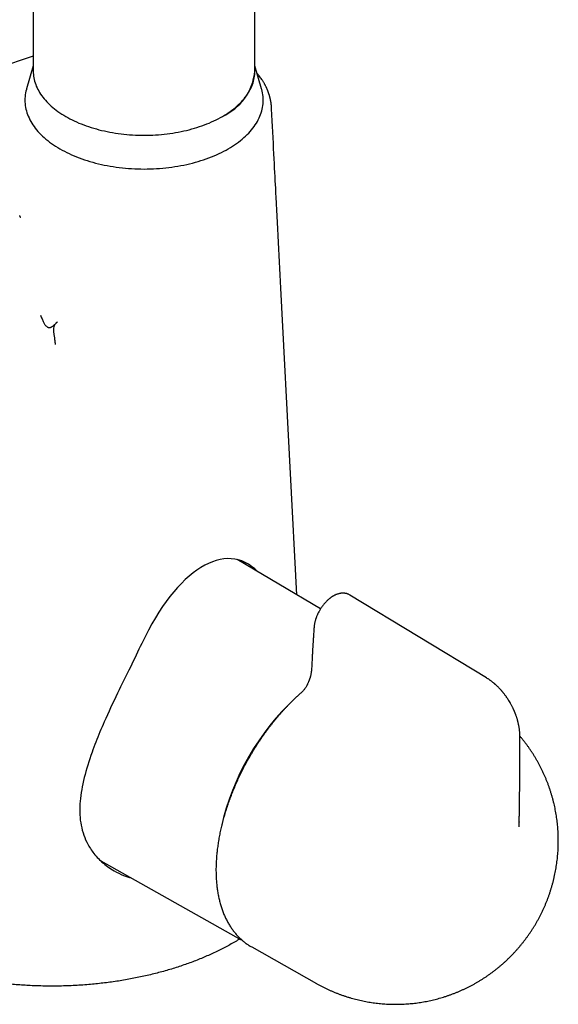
# Model space of a CAD drawing. Header units: millimetres. Extents: x 8 to 802, y 12 to 759.
# Tile 9 of 17: x 737 to 785, y 130 to 219. Entities that reach past the tile are written whole.
import ezdxf

# ---------------------------------------------------------------- set-up
doc = ezdxf.new("R2010")
doc.units = ezdxf.units.MM

msp = doc.modelspace()

# ---------------------------------------------------------------- linework, layer by layer
at = {"color": 7, "linetype": 'Continuous', "lineweight": 30}
for p, q in [((737.731, 354.333), (737.731, 213.888)), ((757.731, 213.888), (757.731, 354.333)), ((737.731, 215.237), (730.147, 212.698)), ((737.731, 214.37), (737.13, 212.304)), ((758.333, 212.304), (757.731, 214.37)), ((759.227, 210.619), (759.227, 210.612)), ((763.647, 165.398), (756.126, 169.848)), ((766.302, 166.65), (766.298, 166.654)), ((778.651, 159.172), (766.306, 166.656)), ((743.818, 142.7), (756.5, 135.558)), ((756.572, 135.519), (756.432, 135.597)), ((757.375, 134.955), (757.443, 134.916)), ((757.443, 134.916), (763.293, 131.621))]:
    msp.add_line(p, q, dxfattribs=at)
at = {"color": 7, "linetype": 'Continuous', "lineweight": 30, "flags": 128}
for points in [[(737.731, 213.888), (737.735, 213.737), (737.745, 213.586), (737.762, 213.436), (737.786, 213.285), (737.817, 213.135), (737.855, 212.985), (737.899, 212.836), (737.95, 212.688), (738.008, 212.541), (738.072, 212.394), (738.143, 212.249), (738.221, 212.105), (738.305, 211.961), (738.396, 211.82), (738.493, 211.679), (738.596, 211.54), (738.706, 211.403), (738.821, 211.268), (738.943, 211.134), (739.071, 211.002), (739.205, 210.872), (739.345, 210.744), (739.49, 210.619), (739.641, 210.495), (739.798, 210.374), (739.96, 210.255), (740.127, 210.139), (740.3, 210.026), (740.478, 209.915), (740.66, 209.806), (740.848, 209.701), (741.04, 209.598), (741.237, 209.499), (741.438, 209.402), (741.644, 209.309), (741.854, 209.218), (742.067, 209.131), (742.285, 209.047), (742.506, 208.966), (742.731, 208.889), (742.96, 208.815), (743.192, 208.745), (743.426, 208.678), (743.664, 208.615), (743.905, 208.555), (744.148, 208.499), (744.393, 208.447), (744.641, 208.398), (744.891, 208.353), (745.143, 208.312), (745.397, 208.275), (745.652, 208.242), (745.909, 208.212), (746.167, 208.187), (746.426, 208.165), (746.686, 208.147), (746.947, 208.133), (747.208, 208.124), (747.47, 208.118), (747.731, 208.116), (747.993, 208.118), (748.255, 208.124), (748.516, 208.133), (748.777, 208.147), (749.037, 208.165), (749.296, 208.187), (749.554, 208.212), (749.811, 208.242), (750.066, 208.275), (750.32, 208.312), (750.572, 208.353), (750.822, 208.398), (751.069, 208.447), (751.315, 208.499), (751.558, 208.555), (751.799, 208.615), (752.037, 208.678), (752.271, 208.745), (752.503, 208.815), (752.731, 208.889), (752.956, 208.966), (753.178, 209.047), (753.395, 209.131), (753.609, 209.218), (753.819, 209.309), (754.025, 209.402), (754.226, 209.499), (754.423, 209.598), (754.615, 209.701), (754.802, 209.806), (754.985, 209.915), (755.163, 210.026), (755.335, 210.139), (755.503, 210.255), (755.665, 210.374), (755.822, 210.495), (755.973, 210.619), (756.118, 210.744), (756.258, 210.872), (756.392, 211.002), (756.52, 211.134), (756.641, 211.268), (756.757, 211.403), (756.867, 211.54), (756.97, 211.679), (757.067, 211.82), (757.158, 211.961), (757.242, 212.105), (757.32, 212.249), (757.391, 212.394), (757.455, 212.541), (757.513, 212.688), (757.564, 212.836), (757.608, 212.985), (757.646, 213.135), (757.677, 213.285), (757.701, 213.436), (757.718, 213.586), (757.728, 213.737), (757.731, 213.888)], [(737.731, 213.888), (737.735, 213.737), (737.745, 213.586), (737.762, 213.436), (737.786, 213.285), (737.817, 213.135), (737.855, 212.985), (737.899, 212.836), (737.95, 212.688), (738.008, 212.541), (738.072, 212.394), (738.143, 212.249), (738.221, 212.105), (738.305, 211.961), (738.396, 211.82), (738.493, 211.679), (738.596, 211.54), (738.706, 211.403), (738.821, 211.268), (738.943, 211.134), (739.071, 211.002), (739.205, 210.872), (739.345, 210.744), (739.49, 210.619), (739.641, 210.495), (739.798, 210.374), (739.96, 210.255), (740.127, 210.139), (740.3, 210.026), (740.478, 209.915), (740.66, 209.806), (740.848, 209.701), (741.04, 209.598), (741.237, 209.499), (741.438, 209.402), (741.644, 209.309), (741.854, 209.218), (742.067, 209.131), (742.285, 209.047), (742.506, 208.966), (742.731, 208.889), (742.96, 208.815), (743.192, 208.745), (743.426, 208.678), (743.664, 208.615), (743.905, 208.555), (744.148, 208.499), (744.393, 208.447), (744.641, 208.398), (744.891, 208.353), (745.143, 208.312), (745.397, 208.275), (745.652, 208.242), (745.909, 208.212), (746.167, 208.187), (746.426, 208.165), (746.686, 208.147), (746.947, 208.133), (747.208, 208.124), (747.47, 208.118), (747.731, 208.116), (747.993, 208.118), (748.255, 208.124), (748.516, 208.133), (748.777, 208.147), (749.037, 208.165), (749.296, 208.187), (749.554, 208.212), (749.811, 208.242), (750.066, 208.275), (750.32, 208.312), (750.572, 208.353), (750.822, 208.398), (751.069, 208.447), (751.315, 208.499), (751.558, 208.555), (751.799, 208.615), (752.037, 208.678), (752.271, 208.745), (752.503, 208.815), (752.731, 208.889), (752.956, 208.966), (753.178, 209.047), (753.395, 209.131), (753.609, 209.218), (753.819, 209.309), (754.025, 209.402), (754.226, 209.499), (754.423, 209.598), (754.615, 209.701), (754.802, 209.806)], [(737.13, 212.304), (737.114, 212.246), (737.073, 212.086), (737.04, 211.924), (737.015, 211.762), (736.996, 211.6), (736.985, 211.438), (736.981, 211.276), (736.985, 211.113), (736.996, 210.951), (737.015, 210.789), (737.04, 210.627), (737.073, 210.466), (737.114, 210.305), (737.161, 210.145), (737.216, 209.985), (737.278, 209.827), (737.348, 209.669), (737.424, 209.513), (737.508, 209.358), (737.598, 209.204), (737.695, 209.052), (737.8, 208.901), (737.911, 208.751), (738.029, 208.604), (738.153, 208.458), (738.284, 208.314), (738.422, 208.173), (738.566, 208.033), (738.716, 207.896), (738.872, 207.761), (739.034, 207.628), (739.203, 207.498), (739.377, 207.37), (739.557, 207.245), (739.743, 207.123), (739.934, 207.004), (740.13, 206.887), (740.332, 206.774), (740.538, 206.664), (740.75, 206.557), (740.966, 206.453), (741.187, 206.352), (741.413, 206.255), (741.643, 206.161), (741.877, 206.071), (742.115, 205.984), (742.356, 205.901), (742.602, 205.822), (742.851, 205.746), (743.103, 205.674), (743.359, 205.606), (743.618, 205.542), (743.879, 205.482), (744.143, 205.426), (744.409, 205.373), (744.678, 205.325), (744.949, 205.281), (745.222, 205.241), (745.496, 205.205), (745.772, 205.174), (746.05, 205.146), (746.328, 205.123), (746.608, 205.104), (746.888, 205.089), (747.169, 205.078), (747.45, 205.072), (747.731, 205.07), (748.013, 205.072), (748.294, 205.078), (748.575, 205.089), (748.855, 205.104), (749.135, 205.123), (749.413, 205.146), (749.69, 205.174), (749.966, 205.205), (750.241, 205.241), (750.514, 205.281), (750.785, 205.325), (751.053, 205.373), (751.32, 205.426), (751.584, 205.482), (751.845, 205.542), (752.104, 205.606), (752.359, 205.674), (752.612, 205.746), (752.861, 205.822), (753.106, 205.901), (753.348, 205.984), (753.586, 206.071), (753.82, 206.161), (754.05, 206.255), (754.276, 206.352), (754.497, 206.453), (754.713, 206.557), (754.925, 206.664), (755.131, 206.774), (755.333, 206.887)], [(755.333, 206.887), (755.529, 207.004), (755.72, 207.123), (755.906, 207.245), (756.086, 207.37), (756.26, 207.498), (756.428, 207.628), (756.591, 207.761), (756.747, 207.896), (756.897, 208.033), (757.041, 208.173), (757.179, 208.314), (757.31, 208.458), (757.434, 208.604), (757.552, 208.751), (757.663, 208.901), (757.767, 209.052), (757.865, 209.204), (757.955, 209.358), (758.039, 209.513), (758.115, 209.669), (758.184, 209.827), (758.246, 209.985), (758.301, 210.145), (758.349, 210.305), (758.389, 210.466), (758.423, 210.627), (758.448, 210.789), (758.467, 210.951), (758.478, 211.113), (758.481, 211.276), (758.478, 211.438), (758.467, 211.6), (758.448, 211.762), (758.423, 211.924), (758.389, 212.086), (758.349, 212.246), (758.333, 212.304)], [(761.514, 166.66), (760.946, 177.624), (760.079, 194.336), (760.048, 194.924), (760.018, 195.512), (759.987, 196.1), (759.957, 196.689), (759.926, 197.277), (759.896, 197.865), (759.866, 198.442), (759.834, 199.062), (759.802, 199.667), (759.772, 200.255), (759.742, 200.826), (759.713, 201.382), (759.704, 201.555), (759.695, 201.737), (759.685, 201.932), (759.674, 202.139), (759.663, 202.358), (759.651, 202.586), (759.638, 202.825), (759.625, 203.077), (759.612, 203.34), (759.595, 203.669), (759.577, 204.016), (759.558, 204.379), (759.538, 204.759), (759.518, 205.156), (759.496, 205.57), (759.474, 206.001), (759.45, 206.448), (759.426, 206.913), (759.401, 207.395), (759.376, 207.894), (759.349, 208.409), (759.323, 208.911), (759.296, 209.427), (759.268, 209.959), (759.24, 210.506), (759.235, 210.612)]]:
    msp.add_lwpolyline(points, dxfattribs=at)
at = {"color": 7, "linetype": 'Continuous', "lineweight": 30}
for centre, radius, start, end in [((752.723, 214.39), 5.033, 294.40146, 354.2784), ((753.397, 165.612), 5.187, 45.51909, 52.30783), ((776.787, 140.776), 22.636, 132.82203, 167.25685)]:
    msp.add_arc(centre, radius, start, end, dxfattribs=at)
msp.add_ellipse((752.467, 154.815), major_axis=(3.719, 15.021), ratio=0.463129, start_param=5.998432, end_param=7.451588, dxfattribs=at)
for points, knots in [([(759.234, 210.615), (759.232, 210.641), (759.229, 210.692), (759.224, 210.761), (759.219, 210.818), (759.214, 210.867), (759.209, 210.906), (759.205, 210.94), (759.201, 210.975), (759.195, 211.017), (759.188, 211.065), (759.18, 211.116), (759.171, 211.168), (759.162, 211.218), (759.153, 211.267), (759.143, 211.317), (759.131, 211.371), (759.118, 211.426), (759.104, 211.484), (759.089, 211.543), (759.074, 211.601), (759.061, 211.647), (759.049, 211.687), (759.038, 211.727), (759.023, 211.773), (759.006, 211.827), (758.987, 211.883), (758.969, 211.936), (758.953, 211.981), (758.939, 212.019), (758.925, 212.054), (758.909, 212.097), (758.888, 212.149), (758.861, 212.214), (758.831, 212.284), (758.8, 212.354), (758.768, 212.422), (758.736, 212.489), (758.702, 212.556), (758.667, 212.623), (758.63, 212.693), (758.587, 212.77), (758.535, 212.861), (758.477, 212.957), (758.416, 213.054), (758.34, 213.17), (758.241, 213.314), (758.108, 213.492), (757.998, 213.631), (757.931, 213.708), (757.92, 213.721)], [0, 0, 0, 0, 0.0219857, 0.0424944, 0.0615132, 0.0773984, 0.089405, 0.0975642, 0.1080262, 0.1209166, 0.1361508, 0.1511666, 0.1682725, 0.1830817, 0.196844, 0.2123028, 0.2293791, 0.2463227, 0.2626777, 0.2830106, 0.3009158, 0.3161063, 0.3256715, 0.3379522, 0.3528999, 0.3689349, 0.3882939, 0.4053213, 0.4189979, 0.4301367, 0.4412164, 0.4524095, 0.4704995, 0.4911732, 0.5136554, 0.5372736, 0.5591099, 0.5794191, 0.6019087, 0.6250798, 0.6447251, 0.6707828, 0.7012892, 0.7345313, 0.7681443, 0.7995017, 0.8525853, 0.9158614, 0.9865022, 1, 1, 1, 1]), ([(736.595, 200.701), (736.595, 200.701), (736.594, 200.702), (736.591, 200.708), (736.585, 200.721), (736.575, 200.74), (736.567, 200.757), (736.56, 200.77), (736.556, 200.779), (736.551, 200.789), (736.545, 200.801), (736.538, 200.815), (736.53, 200.833), (736.518, 200.857), (736.51, 200.873), (736.506, 200.883)], [0, 0, 0, 0, 0.08665, 0.205149, 0.327606, 0.448916, 0.552671, 0.590168, 0.627341, 0.666689, 0.710336, 0.759063, 0.822206, 0.902497, 1, 1, 1, 1]), ([(738.394, 191.897), (738.415, 191.837), (738.456, 191.722), (738.52, 191.556), (738.585, 191.404), (738.65, 191.267), (738.715, 191.147), (738.78, 191.042), (738.846, 190.955), (738.911, 190.885), (738.976, 190.832), (739.041, 190.795), (739.106, 190.773), (739.173, 190.765), (739.241, 190.773), (739.312, 190.795), (739.383, 190.829), (739.452, 190.873), (739.522, 190.926), (739.605, 190.996), (739.7, 191.086), (739.808, 191.192), (739.881, 191.264), (739.917, 191.3)], [0, 0, 0, 0, 0.065073, 0.126833, 0.184849, 0.238871, 0.288828, 0.334836, 0.377185, 0.416338, 0.452906, 0.487602, 0.521171, 0.554315, 0.591637, 0.629731, 0.668919, 0.709304, 0.750821, 0.793303, 0.861469, 0.930588, 1, 1, 1, 1]), ([(739.917, 191.3), (739.872, 191.254), (739.788, 191.169), (739.687, 191.046), (739.597, 190.906), (739.542, 190.731), (739.542, 190.498), (739.574, 190.285), (739.601, 190.118), (739.618, 190.013), (739.639, 189.876), (739.66, 189.711), (739.681, 189.528), (739.698, 189.365), (739.708, 189.274), (739.713, 189.231)], [0, 0, 0, 0, 0.0986441, 0.1824485, 0.2518739, 0.3728771, 0.4980406, 0.6232084, 0.6654203, 0.7079838, 0.7509779, 0.8254341, 0.8906792, 0.9481651, 1, 1, 1, 1]), ([(766.305, 166.656), (766.278, 166.672), (766.227, 166.7), (766.156, 166.732), (766.097, 166.755), (766.049, 166.77), (766.005, 166.782), (765.962, 166.793), (765.915, 166.802), (765.862, 166.811), (765.798, 166.818), (765.728, 166.822), (765.653, 166.822), (765.582, 166.818), (765.516, 166.812), (765.454, 166.803), (765.39, 166.791), (765.311, 166.774), (765.216, 166.747), (765.108, 166.71), (765.013, 166.67), (764.935, 166.633), (764.878, 166.603), (764.829, 166.577), (764.787, 166.553), (764.751, 166.531), (764.714, 166.508), (764.673, 166.482), (764.628, 166.451), (764.577, 166.416), (764.522, 166.375), (764.455, 166.322), (764.374, 166.255), (764.279, 166.171), (764.179, 166.073), (764.073, 165.963), (763.971, 165.845), (763.872, 165.723), (763.782, 165.602), (763.698, 165.479), (763.621, 165.358), (763.552, 165.241), (763.488, 165.122), (763.427, 165.002), (763.372, 164.882), (763.325, 164.771), (763.285, 164.669), (763.254, 164.582), (763.227, 164.503), (763.203, 164.426), (763.177, 164.337), (763.151, 164.238), (763.126, 164.127), (763.103, 164.006), (763.084, 163.875), (763.076, 163.785), (763.072, 163.739)], [0, 0, 0, 0, 0.021509, 0.039919, 0.055233, 0.067968, 0.07902, 0.088465, 0.099359, 0.112607, 0.126684, 0.144901, 0.162613, 0.179274, 0.194728, 0.20862, 0.22269, 0.239267, 0.263648, 0.288837, 0.314747, 0.330187, 0.343884, 0.355355, 0.364589, 0.373308, 0.38159, 0.391306, 0.402451, 0.414956, 0.428542, 0.443177, 0.46542, 0.489706, 0.516032, 0.544395, 0.574796, 0.60169, 0.629498, 0.656188, 0.68156, 0.705604, 0.728314, 0.753818, 0.777423, 0.799133, 0.818947, 0.83706, 0.849798, 0.864694, 0.881757, 0.900998, 0.922426, 0.946056, 0.971906, 1, 1, 1, 1]), ([(763.072, 163.739), (763.067, 163.661), (763.056, 163.512), (763.041, 163.295), (763.027, 163.095), (763.015, 162.91), (763.004, 162.742), (762.995, 162.599), (762.987, 162.479), (762.981, 162.38), (762.976, 162.292), (762.971, 162.212), (762.966, 162.137), (762.961, 162.051), (762.955, 161.946), (762.947, 161.819), (762.939, 161.676), (762.93, 161.517), (762.92, 161.342), (762.909, 161.156), (762.899, 160.958), (762.888, 160.75), (762.876, 160.527), (762.864, 160.291), (762.857, 160.129), (762.853, 160.046)], [0, 0, 0, 0, 0.062671, 0.121038, 0.175102, 0.224862, 0.27032, 0.311476, 0.340795, 0.367458, 0.391466, 0.412818, 0.431866, 0.4525, 0.482619, 0.517058, 0.555816, 0.598893, 0.64629, 0.698007, 0.750725, 0.807283, 0.867681, 0.93192, 1, 1, 1, 1]), ([(747.521, 162.283), (747.183, 161.582), (746.48, 160.123), (745.282, 157.725), (744.367, 155.753), (743.743, 154.297), (743.374, 153.386), (742.84, 151.994), (742.28, 150.161), (741.964, 148.384), (741.904, 147.066), (741.991, 146.111), (742.201, 145.208), (742.554, 144.311), (743.109, 143.407), (743.932, 142.516), (744.891, 141.837), (745.805, 141.379), (746.352, 141.211), (746.592, 141.138)], [0, 0, 0, 0, 0.0810076, 0.1684567, 0.2634001, 0.2969204, 0.3313951, 0.3668478, 0.4584795, 0.5502624, 0.5961008, 0.6419987, 0.6880146, 0.7342067, 0.7894991, 0.850831, 0.9183149, 0.9641519, 1, 1, 1, 1]), ([(762.854, 160.047), (762.851, 159.994), (762.845, 159.893), (762.827, 159.744), (762.805, 159.608), (762.781, 159.484), (762.757, 159.374), (762.733, 159.28), (762.71, 159.198), (762.688, 159.126), (762.667, 159.062), (762.648, 159.006), (762.631, 158.958), (762.615, 158.915), (762.596, 158.867), (762.571, 158.806), (762.538, 158.728), (762.498, 158.644), (762.454, 158.556), (762.407, 158.468), (762.351, 158.373), (762.286, 158.272), (762.211, 158.166), (762.135, 158.072), (762.061, 157.988), (761.995, 157.92), (761.949, 157.878), (761.928, 157.859)], [0, 0, 0, 0, 0.074199, 0.141985, 0.203143, 0.257562, 0.305206, 0.346092, 0.380283, 0.410183, 0.437591, 0.462533, 0.481452, 0.49869, 0.517183, 0.542912, 0.575943, 0.616123, 0.650857, 0.689465, 0.731917, 0.778235, 0.828527, 0.883039, 0.921942, 0.963105, 1, 1, 1, 1]), ([(781.646, 153.946), (781.646, 153.979), (781.645, 154.04), (781.642, 154.123), (781.639, 154.194), (781.634, 154.273), (781.627, 154.363), (781.616, 154.468), (781.603, 154.578), (781.586, 154.696), (781.567, 154.809), (781.548, 154.911), (781.529, 155.002), (781.509, 155.094), (781.488, 155.182), (781.467, 155.265), (781.445, 155.346), (781.421, 155.431), (781.394, 155.522), (781.364, 155.617), (781.33, 155.72), (781.296, 155.817), (781.265, 155.903), (781.239, 155.971), (781.214, 156.035), (781.192, 156.088), (781.175, 156.13), (781.162, 156.161), (781.15, 156.189), (781.137, 156.22), (781.119, 156.26), (781.096, 156.312), (781.068, 156.374), (781.031, 156.452), (780.985, 156.546), (780.931, 156.653), (780.874, 156.76), (780.818, 156.863), (780.746, 156.987), (780.66, 157.129), (780.56, 157.284), (780.464, 157.424), (780.375, 157.548), (780.295, 157.655), (780.228, 157.742), (780.174, 157.809), (780.133, 157.86), (780.103, 157.896), (780.078, 157.925), (780.053, 157.954), (780.02, 157.993), (779.978, 158.042), (779.924, 158.102), (779.861, 158.171), (779.79, 158.246), (779.716, 158.323), (779.641, 158.397), (779.576, 158.459), (779.523, 158.508), (779.483, 158.545), (779.444, 158.58), (779.404, 158.616), (779.36, 158.654), (779.298, 158.707), (779.219, 158.772), (779.123, 158.848), (779.042, 158.909), (778.972, 158.96), (778.909, 159.005), (778.834, 159.056), (778.747, 159.113), (778.684, 159.152), (778.651, 159.172)], [0, 0, 0, 0, 0.016483, 0.030006, 0.041081, 0.051902, 0.06896, 0.085492, 0.103827, 0.123181, 0.14416, 0.159503, 0.174131, 0.189174, 0.204782, 0.218125, 0.230368, 0.24482, 0.260569, 0.275609, 0.29268, 0.31254, 0.324049, 0.336214, 0.347152, 0.356148, 0.36321, 0.368346, 0.372263, 0.377347, 0.384284, 0.393069, 0.403697, 0.416164, 0.433542, 0.452901, 0.471808, 0.490042, 0.507614, 0.538614, 0.567287, 0.593691, 0.617714, 0.638551, 0.656092, 0.668805, 0.678975, 0.686617, 0.690712, 0.696677, 0.704641, 0.714617, 0.727656, 0.743046, 0.760439, 0.777853, 0.795021, 0.811026, 0.82133, 0.829592, 0.83754, 0.846389, 0.855917, 0.865667, 0.885772, 0.905785, 0.925257, 0.935714, 0.94839, 0.96331, 0.980501, 1, 1, 1, 1]), ([(761.928, 157.859), (761.895, 157.83), (761.8, 157.745), (761.642, 157.603), (761.457, 157.431), (761.272, 157.255), (761.089, 157.076), (760.907, 156.894), (760.726, 156.709), (760.547, 156.521), (760.369, 156.33), (760.193, 156.136), (760.018, 155.939), (759.845, 155.739), (759.674, 155.537), (759.504, 155.331), (759.336, 155.124), (759.17, 154.913), (759.006, 154.701), (758.844, 154.486), (758.684, 154.268), (758.526, 154.049), (758.37, 153.827), (758.217, 153.603), (758.065, 153.377), (757.916, 153.15), (757.769, 152.92), (757.625, 152.689), (757.483, 152.456), (757.343, 152.221), (757.206, 151.985), (757.072, 151.747), (756.94, 151.508), (756.811, 151.268), (756.684, 151.026), (756.56, 150.784), (756.44, 150.54), (756.321, 150.296), (756.206, 150.05), (756.094, 149.804), (755.985, 149.557), (755.878, 149.309), (755.775, 149.061), (755.675, 148.812), (755.577, 148.563), (755.483, 148.314), (755.392, 148.064), (755.305, 147.814), (755.22, 147.564), (755.139, 147.315), (755.061, 147.065), (754.986, 146.816), (754.915, 146.567), (754.847, 146.318), (754.783, 146.07), (754.721, 145.822), (754.664, 145.575), (754.61, 145.328), (754.559, 145.083), (754.512, 144.838), (754.468, 144.594), (754.428, 144.351), (754.391, 144.109), (754.358, 143.869), (754.328, 143.63), (754.302, 143.392), (754.28, 143.155), (754.262, 142.92), (754.246, 142.687), (754.235, 142.455), (754.227, 142.225), (754.223, 141.997), (754.223, 141.771), (754.226, 141.547), (754.233, 141.325), (754.244, 141.105), (754.258, 140.887), (754.276, 140.672), (754.297, 140.459), (754.323, 140.248), (754.352, 140.04), (754.384, 139.834), (754.42, 139.632), (754.46, 139.432), (754.504, 139.234), (754.551, 139.04), (754.602, 138.849), (754.656, 138.66), (754.714, 138.475), (754.775, 138.293), (754.84, 138.115), (754.909, 137.939), (754.981, 137.767), (755.056, 137.599), (755.135, 137.434), (755.217, 137.272), (755.303, 137.115), (755.392, 136.961), (755.484, 136.81), (755.58, 136.664), (755.678, 136.521), (755.78, 136.383), (755.885, 136.248), (755.993, 136.118), (756.104, 135.991), (756.217, 135.869), (756.334, 135.751), (756.454, 135.637), (756.576, 135.527), (756.702, 135.421), (756.83, 135.32), (756.961, 135.223), (757.094, 135.13), (757.23, 135.042), (757.323, 134.984), (757.37, 134.958), (757.371, 134.957)], [0, 0, 0, 0, 0.004704, 0.013622, 0.022539, 0.031455, 0.04037, 0.049284, 0.058196, 0.067108, 0.076019, 0.084928, 0.093837, 0.102745, 0.111653, 0.120559, 0.129465, 0.13837, 0.147274, 0.156178, 0.165082, 0.173985, 0.182887, 0.191789, 0.200691, 0.209593, 0.218494, 0.227395, 0.236296, 0.245197, 0.254097, 0.262998, 0.271899, 0.2808, 0.289701, 0.298602, 0.307504, 0.316406, 0.325308, 0.33421, 0.343113, 0.352016, 0.36092, 0.369825, 0.37873, 0.387636, 0.396542, 0.40545, 0.414358, 0.423267, 0.432177, 0.441088, 0.449999, 0.458912, 0.467826, 0.476741, 0.485657, 0.494574, 0.503493, 0.512413, 0.521333, 0.530256, 0.539179, 0.548104, 0.557029, 0.565957, 0.574885, 0.583814, 0.592745, 0.601676, 0.610609, 0.619542, 0.628477, 0.637412, 0.646347, 0.655283, 0.664219, 0.673155, 0.68209, 0.691025, 0.699959, 0.708891, 0.717822, 0.72675, 0.735676, 0.744599, 0.753519, 0.762434, 0.771344, 0.780249, 0.789148, 0.798041, 0.806926, 0.815803, 0.824672, 0.833531, 0.842381, 0.851221, 0.86005, 0.868867, 0.877673, 0.886468, 0.89525, 0.904021, 0.912781, 0.921529, 0.930266, 0.938993, 0.94771, 0.956418, 0.965119, 0.973813, 0.982501, 0.991185, 0.999866, 1, 1, 1, 1]), ([(763.293, 131.622), (763.301, 131.617), (763.387, 131.568), (763.553, 131.478), (763.793, 131.352), (764.035, 131.23), (764.28, 131.113), (764.526, 131.001), (764.775, 130.894), (765.025, 130.791), (765.277, 130.692), (765.531, 130.599), (765.786, 130.51), (766.043, 130.426), (766.301, 130.347), (766.561, 130.273), (766.821, 130.204), (767.083, 130.139), (767.346, 130.079), (767.61, 130.025), (767.874, 129.975), (768.14, 129.93), (768.406, 129.89), (768.673, 129.855), (768.94, 129.824), (769.207, 129.799), (769.475, 129.779), (769.743, 129.764), (770.012, 129.753), (770.28, 129.748), (770.548, 129.747), (770.816, 129.752), (771.084, 129.761), (771.352, 129.776), (771.619, 129.795), (771.886, 129.819), (772.152, 129.848), (772.417, 129.882), (772.682, 129.92), (772.946, 129.964), (773.209, 130.012), (773.47, 130.065), (773.731, 130.123), (773.991, 130.186), (774.249, 130.253), (774.506, 130.325), (774.762, 130.402), (775.016, 130.484), (775.269, 130.57), (775.52, 130.66), (775.769, 130.755), (776.017, 130.855), (776.262, 130.959), (776.506, 131.068), (776.747, 131.181), (776.987, 131.298), (777.224, 131.42), (777.459, 131.546), (777.692, 131.676), (777.922, 131.81), (778.15, 131.949), (778.376, 132.092), (778.599, 132.239), (778.819, 132.39), (779.037, 132.545), (779.251, 132.704), (779.463, 132.868), (779.673, 133.035), (779.879, 133.205), (780.082, 133.38), (780.282, 133.559), (780.479, 133.741), (780.673, 133.927), (780.863, 134.117), (781.05, 134.31), (781.234, 134.507), (781.414, 134.707), (781.591, 134.911), (781.764, 135.118), (781.934, 135.329), (782.1, 135.543), (782.262, 135.76), (782.421, 135.98), (782.575, 136.204), (782.726, 136.431), (782.873, 136.661), (783.015, 136.893), (783.154, 137.129), (783.288, 137.368), (783.418, 137.609), (783.544, 137.853), (783.665, 138.099), (783.782, 138.348), (783.894, 138.6), (784.002, 138.854), (784.105, 139.11), (784.203, 139.368), (784.297, 139.628), (784.385, 139.89), (784.469, 140.155), (784.548, 140.42), (784.622, 140.688), (784.691, 140.957), (784.755, 141.227), (784.814, 141.499), (784.868, 141.772), (784.917, 142.046), (784.96, 142.32), (784.999, 142.596), (785.032, 142.873), (785.06, 143.15), (785.082, 143.427), (785.1, 143.705), (785.111, 143.976), (785.116, 144.167), (785.119, 144.347), (785.12, 144.535), (785.116, 144.803), (785.108, 145.081), (785.094, 145.359), (785.074, 145.636), (785.05, 145.914), (785.02, 146.19), (784.985, 146.466), (784.945, 146.74), (784.899, 147.014), (784.848, 147.287), (784.793, 147.559), (784.732, 147.83), (784.666, 148.099), (784.595, 148.367), (784.518, 148.633), (784.437, 148.898), (784.351, 149.161), (784.26, 149.422), (784.164, 149.682), (784.064, 149.939), (783.958, 150.194), (783.848, 150.447), (783.733, 150.698), (783.613, 150.946), (783.489, 151.192), (783.36, 151.436), (783.227, 151.677), (783.089, 151.915), (782.947, 152.151), (782.8, 152.383), (782.649, 152.613), (782.494, 152.84), (782.335, 153.063), (782.172, 153.284), (782.004, 153.501), (781.833, 153.715), (781.712, 153.862), (781.646, 153.938), (781.641, 153.944)], [0, 0, 0, 0, 0.000618, 0.007259, 0.013897, 0.020532, 0.027164, 0.033793, 0.040419, 0.047042, 0.053662, 0.060279, 0.066893, 0.073504, 0.080112, 0.086718, 0.09332, 0.09992, 0.106517, 0.113111, 0.119702, 0.126291, 0.132877, 0.13946, 0.14604, 0.152618, 0.159193, 0.165766, 0.172336, 0.178903, 0.185468, 0.192031, 0.198591, 0.205149, 0.211704, 0.218257, 0.224808, 0.231357, 0.237904, 0.244449, 0.250991, 0.257532, 0.264072, 0.270609, 0.277145, 0.283679, 0.290212, 0.296744, 0.303275, 0.309805, 0.316334, 0.322862, 0.32939, 0.335917, 0.342445, 0.348972, 0.3555, 0.362029, 0.368558, 0.375088, 0.381619, 0.388152, 0.394687, 0.401225, 0.407764, 0.414307, 0.420852, 0.427402, 0.433955, 0.440512, 0.447074, 0.453641, 0.460213, 0.466791, 0.473376, 0.479966, 0.486564, 0.493168, 0.499781, 0.5064, 0.513028, 0.519665, 0.526309, 0.532963, 0.539625, 0.546296, 0.552976, 0.559665, 0.566363, 0.57307, 0.579785, 0.58651, 0.593242, 0.599983, 0.606731, 0.613487, 0.620249, 0.627019, 0.633795, 0.640576, 0.647363, 0.654155, 0.660951, 0.667751, 0.674555, 0.681361, 0.68817, 0.694982, 0.701794, 0.708608, 0.715423, 0.722239, 0.729054, 0.735869, 0.742179, 0.743029, 0.749128, 0.755933, 0.762744, 0.769554, 0.776362, 0.783169, 0.789973, 0.796775, 0.803574, 0.810371, 0.817165, 0.823957, 0.830745, 0.837531, 0.844313, 0.851092, 0.857868, 0.864641, 0.871411, 0.878177, 0.88494, 0.8917, 0.898456, 0.905209, 0.911959, 0.918705, 0.925447, 0.932187, 0.938922, 0.945655, 0.952384, 0.959109, 0.965831, 0.97255, 0.979265, 0.985977, 0.992686, 0.999391, 1, 1, 1, 1]), ([(781.591, 146.198), (781.591, 146.215), (781.594, 146.372), (781.599, 146.664), (781.606, 147.07), (781.612, 147.461), (781.618, 147.832), (781.622, 148.182), (781.626, 148.513), (781.63, 148.832), (781.633, 149.138), (781.636, 149.443), (781.639, 149.746), (781.641, 150.045), (781.643, 150.329), (781.644, 150.598), (781.646, 150.852), (781.647, 151.091), (781.648, 151.316), (781.648, 151.525), (781.649, 151.72), (781.649, 151.9), (781.65, 152.066), (781.65, 152.218), (781.65, 152.361), (781.65, 152.503), (781.65, 152.652), (781.65, 152.839), (781.649, 153.07), (781.649, 153.346), (781.648, 153.64), (781.647, 153.842), (781.646, 153.946)], [0, 0, 0, 0, 0.006498, 0.059857, 0.111511, 0.16146, 0.209702, 0.253624, 0.296028, 0.336914, 0.376282, 0.414131, 0.45458, 0.493136, 0.529801, 0.564573, 0.597454, 0.628443, 0.657541, 0.684747, 0.710062, 0.733487, 0.755021, 0.774665, 0.792636, 0.811029, 0.830373, 0.850668, 0.884482, 0.920643, 0.959149, 1, 1, 1, 1]), ([(781.592, 145.742), (781.592, 145.742), (781.592, 145.741), (781.592, 145.744), (781.591, 145.752), (781.591, 145.756), (781.591, 145.756), (781.591, 145.762), (781.591, 145.764), (781.59, 145.767), (781.59, 145.771), (781.59, 145.777), (781.59, 145.787), (781.589, 145.799), (781.589, 145.817), (781.589, 145.835), (781.588, 145.857), (781.588, 145.882), (781.588, 145.909), (781.588, 145.938), (781.588, 145.966), (781.588, 145.993), (781.588, 146.019), (781.589, 146.039), (781.589, 146.054), (781.589, 146.065), (781.589, 146.08), (781.59, 146.101), (781.59, 146.13), (781.59, 146.151), (781.591, 146.163)], [0, 0, 0, 0, 0.011039, 0.08589, 0.116389, 0.140614, 0.165098, 0.202128, 0.233291, 0.258934, 0.290647, 0.326293, 0.386685, 0.443466, 0.488525, 0.534362, 0.570276, 0.61117, 0.662952, 0.705694, 0.743682, 0.782874, 0.818991, 0.850125, 0.863917, 0.87659, 0.894165, 0.920557, 0.955815, 1, 1, 1, 1]), ([(781.591, 146.198), (781.591, 146.19), (781.591, 146.178), (781.59, 146.166), (781.59, 146.161)], [0, 0, 0, 0, 0.662241, 1, 1, 1, 1]), ([(756.359, 135.638), (756.337, 135.623), (756.165, 135.514), (755.835, 135.322), (755.37, 135.06), (754.898, 134.809), (754.414, 134.566), (753.919, 134.331), (753.415, 134.105), (752.905, 133.888), (752.387, 133.681), (751.86, 133.482), (751.32, 133.29), (750.768, 133.105), (750.203, 132.927), (749.63, 132.759), (749.049, 132.6), (748.461, 132.45), (747.866, 132.31), (747.264, 132.18), (746.656, 132.059), (746.043, 131.948), (745.424, 131.847), (744.801, 131.756), (744.174, 131.675), (743.543, 131.603), (742.888, 131.54), (742.209, 131.486), (741.506, 131.442), (740.801, 131.411), (740.095, 131.392), (739.409, 131.386), (738.746, 131.391), (738.105, 131.407), (737.466, 131.433), (736.827, 131.468), (736.195, 131.514), (735.568, 131.57), (734.948, 131.634), (734.331, 131.708), (733.714, 131.793), (733.097, 131.887), (732.481, 131.993), (731.869, 132.108), (731.264, 132.232), (730.665, 132.367), (730.072, 132.51), (729.487, 132.664), (728.91, 132.827), (728.34, 132.999), (727.779, 133.18), (727.226, 133.369), (726.683, 133.568), (726.15, 133.775), (725.609, 133.998), (725.062, 134.237), (724.512, 134.493), (723.975, 134.759), (723.452, 135.033), (723.115, 135.224), (722.947, 135.319)], [0, 0, 0, 0, 0.002701, 0.020546, 0.037745, 0.054944, 0.072144, 0.089345, 0.106547, 0.123441, 0.140337, 0.157232, 0.174127, 0.191366, 0.208605, 0.225843, 0.24308, 0.260317, 0.277554, 0.294791, 0.312028, 0.329267, 0.346506, 0.363745, 0.380985, 0.398225, 0.415465, 0.434428, 0.45339, 0.472352, 0.491312, 0.510273, 0.527472, 0.544671, 0.561871, 0.579072, 0.596273, 0.613168, 0.630063, 0.646958, 0.663853, 0.681092, 0.69833, 0.715568, 0.732805, 0.750041, 0.767278, 0.784514, 0.801751, 0.818989, 0.836227, 0.853466, 0.870706, 0.887946, 0.905185, 0.924149, 0.943112, 0.962075, 0.981037, 1, 1, 1, 1]), ([(756.576, 135.517), (756.581, 135.514), (756.593, 135.507), (756.606, 135.5), (756.613, 135.497)], [0, 0, 0, 0, 0.435929, 1, 1, 1, 1])]:
    msp.add_open_spline(points, degree=3, knots=knots, dxfattribs=at)

doc.saveas('drawing.dxf')
